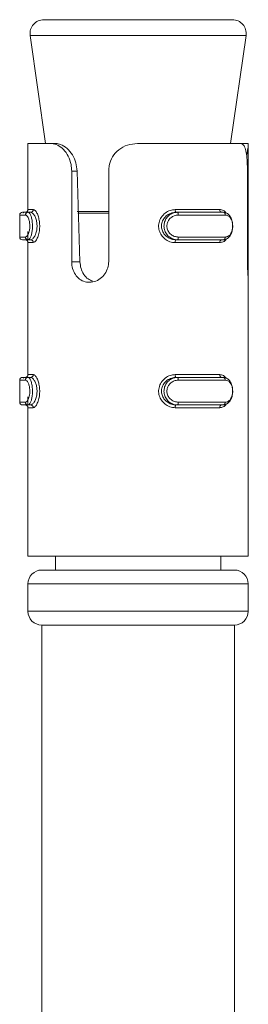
# Model space of a CAD drawing. Header units: millimetres. Extents: x -374 to 373, y -1423 to -22.
# Tile 28 of 39: x 27 to 36, y -58 to -22. Entities that reach past the tile are written whole.
import ezdxf

# ---------------------------------------------------------------- set-up
doc = ezdxf.new("R2010")
doc.units = ezdxf.units.MM

msp = doc.modelspace()

# ---------------------------------------------------------------- linework, layer by layer
at = {"color": 7, "linetype": 'Continuous', "lineweight": 15}
for p, q in [((28.214, -22.321), (35.061, -22.321)), ((27.719, -22.891), (28.28, -26.821)), ((34.995, -26.821), (35.556, -22.891)), ((27.637, -26.821), (27.637, -29.221)), ((27.637, -26.821), (28.475, -26.821)), ((28.475, -26.821), (28.653, -26.821)), ((31.614, -26.821), (35.34, -26.821)), ((35.629, -26.821), (35.34, -26.821)), ((35.637, -41.821), (35.637, -26.861)), ((29.225, -31.115), (29.225, -27.821)), ((29.419, -27.821), (29.525, -31.115)), ((30.57, -27.821), (30.57, -31.115)), ((35.607, -31.115), (35.607, -27.821)), ((27.438, -29.321), (27.641, -29.321)), ((27.734, -29.321), (27.641, -29.321)), ((33.013, -29.321), (33.064, -29.321)), ((33.064, -29.321), (34.728, -29.321)), ((27.338, -29.421), (27.338, -30.221)), ((27.637, -30.023), (27.637, -30.321)), ((27.641, -30.321), (27.438, -30.321)), ((27.734, -30.321), (27.641, -30.321)), ((33.013, -30.321), (33.064, -30.321)), ((34.728, -30.321), (33.064, -30.321)), ((27.637, -30.421), (27.637, -35.221)), ((35.63, -41.821), (35.63, -31.674)), ((27.338, -35.421), (27.338, -36.221)), ((27.438, -35.321), (27.641, -35.321)), ((27.734, -35.321), (27.641, -35.321)), ((33.013, -35.321), (33.064, -35.321)), ((33.064, -35.321), (34.728, -35.321)), ((27.637, -36.023), (27.637, -36.321)), ((27.641, -36.321), (27.438, -36.321)), ((27.637, -36.421), (27.637, -41.821)), ((27.734, -36.321), (27.641, -36.321)), ((33.013, -36.321), (33.064, -36.321)), ((34.728, -36.321), (33.064, -36.321)), ((27.637, -41.821), (35.63, -41.821)), ((28.637, -41.821), (28.637, -42.321)), ((34.637, -42.321), (34.637, -41.821)), ((35.63, -41.821), (35.637, -41.821)), ((28.137, -42.321), (35.137, -42.321)), ((27.637, -42.821), (27.637, -43.821)), ((35.637, -43.821), (35.637, -42.821)), ((28.137, -44.321), (28.137, -59.321)), ((28.137, -44.321), (35.137, -44.321)), ((35.137, -59.321), (35.137, -44.321))]:
    msp.add_line(p, q, dxfattribs=at)
at = {"color": 7, "linetype": 'Continuous', "lineweight": 0}
for p, q in [((27.727, -22.891), (27.719, -22.891)), ((35.556, -22.891), (27.727, -22.891)), ((29.225, -27.821), (29.419, -27.821)), ((27.637, -29.221), (27.83, -29.221)), ((29.427, -29.286), (30.57, -29.286)), ((32.979, -29.221), (34.602, -29.221)), ((27.546, -29.421), (27.338, -29.421)), ((30.57, -29.356), (29.448, -29.356)), ((34.803, -29.421), (33.097, -29.421)), ((27.338, -30.221), (27.546, -30.221)), ((33.097, -30.221), (34.803, -30.221)), ((27.83, -30.421), (27.637, -30.421)), ((34.602, -30.421), (32.979, -30.421)), ((29.225, -31.115), (29.525, -31.115)), ((27.546, -35.421), (27.338, -35.421)), ((27.637, -35.221), (27.83, -35.221)), ((32.979, -35.221), (34.602, -35.221)), ((34.803, -35.421), (33.097, -35.421)), ((27.338, -36.221), (27.546, -36.221)), ((27.83, -36.421), (27.637, -36.421)), ((34.602, -36.421), (32.979, -36.421)), ((33.097, -36.221), (34.803, -36.221)), ((35.637, -42.821), (27.637, -42.821)), ((27.637, -43.821), (35.637, -43.821))]:
    msp.add_line(p, q, dxfattribs=at)
at = {"color": 7, "linetype": 'Continuous', "lineweight": 0, "flags": 128}
for points in [[(32.979, -29.221), (32.98, -29.24), (32.982, -29.259), (32.985, -29.276), (32.989, -29.291), (32.994, -29.304), (33, -29.313), (33.006, -29.319), (33.013, -29.321)], [(33.064, -29.321), (33.071, -29.323), (33.077, -29.328), (33.082, -29.338), (33.087, -29.35), (33.091, -29.365), (33.094, -29.382), (33.096, -29.401), (33.097, -29.421)], [(33.013, -30.321), (33.006, -30.323), (33, -30.328), (32.994, -30.338), (32.989, -30.35), (32.985, -30.365), (32.982, -30.382), (32.98, -30.401), (32.979, -30.421)], [(33.097, -30.221), (33.096, -30.24), (33.094, -30.259), (33.091, -30.276), (33.087, -30.291), (33.082, -30.304), (33.077, -30.313), (33.071, -30.319), (33.064, -30.321)], [(32.979, -35.221), (32.98, -35.24), (32.982, -35.259), (32.985, -35.276), (32.989, -35.291), (32.994, -35.304), (33, -35.313), (33.006, -35.319), (33.013, -35.321)], [(33.064, -35.321), (33.071, -35.323), (33.077, -35.328), (33.082, -35.338), (33.087, -35.35), (33.091, -35.365), (33.094, -35.382), (33.096, -35.401), (33.097, -35.421)], [(33.013, -36.321), (33.006, -36.323), (33, -36.328), (32.994, -36.338), (32.989, -36.35), (32.985, -36.365), (32.982, -36.382), (32.98, -36.401), (32.979, -36.421)], [(33.097, -36.221), (33.096, -36.24), (33.094, -36.259), (33.091, -36.276), (33.087, -36.291), (33.082, -36.304), (33.077, -36.313), (33.071, -36.319), (33.064, -36.321)]]:
    msp.add_lwpolyline(points, dxfattribs=at)
at = {"color": 7, "linetype": 'Continuous', "lineweight": 15}
for centre, radius, start, end in [((28.214, -22.821), 0.5, 90, 188.1301), ((35.061, -22.821), 0.5, 351.8699, 90), ((27.438, -29.421), 0.1, 90, 180), ((27.537, -29.221), 0.1, 270, 0), ((35.137, -29.356), 0.5, 171.8699, 175.9247), ((27.438, -30.221), 0.1, 180, 270), ((27.537, -30.421), 0.1, 0, 90), ((27.438, -35.421), 0.1, 90, 180), ((27.537, -35.221), 0.1, 270, 0), ((27.438, -36.221), 0.1, 180, 270), ((27.537, -36.421), 0.1, 0, 90), ((28.137, -42.821), 0.5, 90, 180), ((35.137, -42.821), 0.5, 0, 90), ((28.137, -43.821), 0.5, 180, 270), ((35.137, -43.821), 0.5, 270, 0)]:
    msp.add_arc(centre, radius, start, end, dxfattribs=at)
at = {"color": 7, "linetype": 'Continuous', "lineweight": 0}
for centre, radius, start, end in [((27.644, -29.418), 0.0975, 91.5763, 181.4866), ((27.732, -29.223), 0.0977, 271.4409, 1.3743), ((34.691, -29.232), 0.09, 172.8105, 260.2804), ((34.713, -29.41), 0.0902, 353.0352, 80.6855), ((27.644, -30.223), 0.0975, 178.5048, 268.4323), ((27.732, -30.418), 0.0977, 358.6277, 88.5529), ((34.691, -30.409), 0.09, 99.7264, 187.1868), ((34.713, -30.232), 0.0902, 279.3055, 6.9739), ((27.644, -35.418), 0.0975, 91.5677, 181.4952), ((27.732, -35.223), 0.0977, 271.4471, 1.3723), ((34.691, -35.232), 0.09, 172.8132, 260.2736), ((34.713, -35.41), 0.0902, 353.0261, 80.6945), ((27.644, -36.223), 0.0975, 178.5134, 268.4237), ((27.732, -36.418), 0.0977, 358.6257, 88.5591), ((34.691, -36.409), 0.09, 99.7196, 187.1895), ((34.713, -36.232), 0.0902, 279.3145, 6.9648)]:
    msp.add_arc(centre, radius, start, end, dxfattribs=at)
at = {"color": 7, "linetype": 'Continuous', "lineweight": 15}
for points, knots in [([(29.225, -27.821), (29.22, -27.741), (29.21, -27.552), (29.109, -27.273), (28.936, -27.026), (28.722, -26.866), (28.564, -26.822), (28.485, -26.821), (28.475, -26.821)], [0, 0, 0, 0, 0.147077, 0.351354, 0.555298, 0.760037, 0.971376, 1, 1, 1, 1]), ([(28.653, -26.821), (28.709, -26.827), (28.84, -26.841), (29.061, -26.978), (29.258, -27.222), (29.387, -27.513), (29.408, -27.72), (29.419, -27.821)], [0, 0, 0, 0, 0.173196, 0.407728, 0.615899, 0.813566, 1, 1, 1, 1]), ([(31.614, -26.821), (31.491, -26.831), (31.245, -26.853), (30.924, -27.031), (30.696, -27.294), (30.585, -27.573), (30.574, -27.752), (30.57, -27.821)], [0, 0, 0, 0, 0.2271129, 0.4549051, 0.6672495, 0.8721221, 1, 1, 1, 1]), ([(35.607, -27.821), (35.606, -27.71), (35.603, -27.49), (35.579, -27.196), (35.529, -26.973), (35.45, -26.842), (35.375, -26.827), (35.34, -26.821)], [0, 0, 0, 0, 0.204181, 0.4083732, 0.6123256, 0.8181289, 1, 1, 1, 1]), ([(35.629, -26.821), (35.634, -26.831), (35.642, -26.851), (35.618, -27.035), (35.591, -27.203), (35.583, -27.309), (35.583, -27.309)], [0, 0, 0, 0, 0.340047, 0.681111, 0.999048, 1, 1, 1, 1]), ([(27.493, -29.321), (27.493, -29.321), (27.484, -29.321), (27.474, -29.336), (27.464, -29.351)], [0, 0, 0, 0, 0.000338, 1, 1, 1, 1]), ([(33.013, -29.321), (33.013, -29.321), (32.96, -29.321), (32.848, -29.338), (32.69, -29.418), (32.561, -29.548), (32.488, -29.71), (32.479, -29.879), (32.528, -30.034), (32.625, -30.167), (32.764, -30.269), (32.902, -30.314), (32.986, -30.321), (33.013, -30.321), (33.013, -30.321)], [0, 0, 0, 0, 0.000036, 0.10113, 0.213606, 0.327135, 0.435875, 0.536193, 0.632077, 0.730794, 0.836857, 0.949309, 0.999964, 1, 1, 1, 1]), ([(34.728, -29.321), (34.728, -29.321), (34.768, -29.321), (34.853, -29.341), (34.957, -29.43), (35.034, -29.566), (35.073, -29.729), (35.074, -29.896), (35.041, -30.05), (34.978, -30.181), (34.885, -30.279), (34.797, -30.316), (34.741, -30.321), (34.728, -30.321), (34.728, -30.321)], [0, 0, 0, 0, 0.000038, 0.112216, 0.224489, 0.337098, 0.445587, 0.547545, 0.646168, 0.74679, 0.852426, 0.963251, 0.999962, 1, 1, 1, 1]), ([(30.57, -31.115), (30.567, -31.168), (30.558, -31.304), (30.475, -31.511), (30.316, -31.703), (30.107, -31.832), (29.877, -31.879), (29.655, -31.841), (29.463, -31.723), (29.318, -31.538), (29.237, -31.324), (29.229, -31.177), (29.225, -31.115)], [0, 0, 0, 0, 0.0675425, 0.1728504, 0.2793817, 0.387325, 0.4946849, 0.6004061, 0.7059568, 0.8130299, 0.9210391, 1, 1, 1, 1]), ([(29.525, -31.115), (29.534, -31.197), (29.552, -31.363), (29.66, -31.583), (29.808, -31.752), (29.936, -31.804), (29.995, -31.828)], [0, 0, 0, 0, 0.2575419, 0.5152241, 0.7751636, 1, 1, 1, 1]), ([(35.63, -31.674), (35.63, -31.667), (35.625, -31.603), (35.615, -31.455), (35.608, -31.26), (35.607, -31.145), (35.607, -31.115)], [0, 0, 0, 0, 0.05027, 0.452077, 0.854482, 1, 1, 1, 1]), ([(27.493, -35.321), (27.493, -35.321), (27.484, -35.321), (27.474, -35.336), (27.464, -35.351)], [0, 0, 0, 0, 0.000338, 1, 1, 1, 1]), ([(33.013, -35.321), (33.013, -35.321), (32.96, -35.321), (32.848, -35.338), (32.69, -35.418), (32.561, -35.548), (32.488, -35.71), (32.479, -35.879), (32.528, -36.034), (32.625, -36.167), (32.764, -36.269), (32.902, -36.314), (32.986, -36.321), (33.013, -36.321), (33.013, -36.321)], [0, 0, 0, 0, 0.000036, 0.10113, 0.213606, 0.327131, 0.435871, 0.53619, 0.632078, 0.730792, 0.836857, 0.949309, 0.999964, 1, 1, 1, 1]), ([(34.728, -35.321), (34.728, -35.321), (34.768, -35.321), (34.853, -35.341), (34.957, -35.43), (35.034, -35.566), (35.073, -35.729), (35.074, -35.896), (35.041, -36.05), (34.978, -36.181), (34.885, -36.279), (34.797, -36.316), (34.741, -36.321), (34.728, -36.321), (34.728, -36.321)], [0, 0, 0, 0, 0.0000382, 0.112216, 0.2244872, 0.3370999, 0.4455845, 0.5475428, 0.6461664, 0.7467885, 0.8524245, 0.9632505, 0.9999618, 1, 1, 1, 1])]:
    msp.add_open_spline(points, degree=3, knots=knots, dxfattribs=at)
at = {"color": 7, "linetype": 'Continuous', "lineweight": 0}
for points, knots in [([(27.641, -29.321), (27.641, -29.321), (27.657, -29.321), (27.691, -29.341), (27.741, -29.43), (27.781, -29.566), (27.803, -29.729), (27.804, -29.896), (27.786, -30.05), (27.752, -30.181), (27.707, -30.279), (27.668, -30.316), (27.646, -30.321), (27.641, -30.321), (27.641, -30.321)], [0, 0, 0, 0, 0.000039, 0.112216, 0.224489, 0.337098, 0.445586, 0.547544, 0.646167, 0.746789, 0.852426, 0.963252, 0.999961, 1, 1, 1, 1]), ([(27.734, -30.321), (27.734, -30.321), (27.753, -30.321), (27.797, -30.303), (27.867, -30.224), (27.929, -30.093), (27.966, -29.931), (27.971, -29.763), (27.946, -29.608), (27.898, -29.475), (27.833, -29.373), (27.776, -29.327), (27.744, -29.321), (27.734, -29.321), (27.734, -29.321)], [0, 0, 0, 0, 0.0000367, 0.1011308, 0.2136065, 0.3271314, 0.4358718, 0.5361902, 0.6320779, 0.730791, 0.8368566, 0.9493098, 0.9999633, 1, 1, 1, 1]), ([(27.83, -29.221), (27.84, -29.222), (27.871, -29.227), (27.93, -29.284), (27.994, -29.406), (28.042, -29.566), (28.066, -29.752), (28.062, -29.952), (28.025, -30.147), (27.963, -30.303), (27.893, -30.403), (27.85, -30.415), (27.83, -30.421)], [0, 0, 0, 0, 0.049966, 0.160719, 0.26597, 0.36526, 0.462973, 0.565668, 0.67602, 0.789423, 0.900468, 1, 1, 1, 1]), ([(32.979, -30.421), (32.949, -30.419), (32.853, -30.414), (32.696, -30.357), (32.54, -30.235), (32.431, -30.075), (32.376, -29.89), (32.386, -29.689), (32.468, -29.495), (32.613, -29.338), (32.792, -29.239), (32.919, -29.226), (32.979, -29.221)], [0, 0, 0, 0, 0.049966, 0.160721, 0.265969, 0.365259, 0.462972, 0.565672, 0.676023, 0.789423, 0.900468, 1, 1, 1, 1]), ([(33.064, -30.321), (33.064, -30.321), (33.009, -30.321), (32.897, -30.3), (32.747, -30.211), (32.634, -30.075), (32.575, -29.912), (32.574, -29.745), (32.623, -29.591), (32.717, -29.46), (32.85, -29.363), (32.974, -29.325), (33.046, -29.321), (33.064, -29.321), (33.064, -29.321)], [0, 0, 0, 0, 0.000038, 0.112216, 0.224487, 0.3371, 0.445584, 0.547542, 0.646166, 0.746788, 0.852425, 0.963251, 0.999962, 1, 1, 1, 1]), ([(34.602, -29.221), (34.623, -29.222), (34.691, -29.228), (34.774, -29.266), (34.819, -29.329), (34.832, -29.347)], [0, 0, 0, 0, 0.24318, 0.782195, 1, 1, 1, 1]), ([(27.546, -30.221), (27.552, -30.22), (27.572, -30.218), (27.611, -30.187), (27.655, -30.11), (27.688, -30.005), (27.707, -29.882), (27.706, -29.747), (27.684, -29.616), (27.645, -29.508), (27.595, -29.435), (27.563, -29.425), (27.546, -29.421)], [0, 0, 0, 0, 0.037282, 0.149826, 0.256281, 0.356424, 0.453447, 0.553207, 0.659996, 0.772419, 0.885916, 1, 1, 1, 1]), ([(33.097, -29.421), (33.081, -29.421), (33.02, -29.423), (32.916, -29.454), (32.803, -29.532), (32.722, -29.636), (32.679, -29.76), (32.681, -29.894), (32.732, -30.025), (32.828, -30.133), (32.956, -30.206), (33.05, -30.216), (33.097, -30.221)], [0, 0, 0, 0, 0.037283, 0.149826, 0.256283, 0.356426, 0.453449, 0.553209, 0.659992, 0.772415, 0.885916, 1, 1, 1, 1]), ([(34.803, -30.221), (34.814, -30.22), (34.856, -30.218), (34.926, -30.187), (34.998, -30.11), (35.047, -30.005), (35.072, -29.882), (35.071, -29.747), (35.041, -29.616), (34.982, -29.508), (34.9, -29.435), (34.835, -29.425), (34.803, -29.421)], [0, 0, 0, 0, 0.0372845, 0.1498268, 0.2562833, 0.356424, 0.453447, 0.553207, 0.6599957, 0.7724171, 0.8859143, 1, 1, 1, 1]), ([(34.846, -30.285), (34.844, -30.288), (34.814, -30.343), (34.73, -30.4), (34.643, -30.414), (34.602, -30.421)], [0, 0, 0, 0, 0.033383, 0.543117, 1, 1, 1, 1]), ([(27.546, -36.221), (27.552, -36.22), (27.572, -36.218), (27.611, -36.187), (27.655, -36.11), (27.688, -36.005), (27.707, -35.882), (27.706, -35.747), (27.684, -35.616), (27.645, -35.508), (27.595, -35.435), (27.563, -35.425), (27.546, -35.421)], [0, 0, 0, 0, 0.037282, 0.149826, 0.256282, 0.356425, 0.453449, 0.553209, 0.659993, 0.772416, 0.885917, 1, 1, 1, 1]), ([(27.641, -35.321), (27.641, -35.321), (27.657, -35.321), (27.691, -35.341), (27.741, -35.43), (27.781, -35.566), (27.803, -35.729), (27.804, -35.896), (27.786, -36.05), (27.752, -36.181), (27.707, -36.279), (27.668, -36.316), (27.646, -36.321), (27.641, -36.321), (27.641, -36.321)], [0, 0, 0, 0, 0.000039, 0.112216, 0.224487, 0.337099, 0.445584, 0.547542, 0.646165, 0.746787, 0.852425, 0.963252, 0.999961, 1, 1, 1, 1]), ([(27.734, -36.321), (27.734, -36.321), (27.753, -36.321), (27.797, -36.303), (27.867, -36.224), (27.929, -36.093), (27.966, -35.931), (27.971, -35.763), (27.946, -35.608), (27.898, -35.475), (27.833, -35.373), (27.776, -35.327), (27.744, -35.321), (27.734, -35.321), (27.734, -35.321)], [0, 0, 0, 0, 0.000037, 0.101131, 0.213606, 0.327135, 0.435875, 0.536194, 0.632077, 0.730794, 0.836857, 0.94931, 0.999963, 1, 1, 1, 1]), ([(27.83, -35.221), (27.84, -35.222), (27.871, -35.227), (27.93, -35.284), (27.994, -35.406), (28.042, -35.566), (28.066, -35.752), (28.062, -35.952), (28.025, -36.147), (27.963, -36.303), (27.893, -36.403), (27.85, -36.415), (27.83, -36.421)], [0, 0, 0, 0, 0.049966, 0.16072, 0.265969, 0.365259, 0.462972, 0.565671, 0.676023, 0.789423, 0.900468, 1, 1, 1, 1]), ([(32.979, -36.421), (32.949, -36.419), (32.853, -36.414), (32.696, -36.357), (32.54, -36.235), (32.431, -36.075), (32.376, -35.89), (32.386, -35.689), (32.468, -35.495), (32.613, -35.338), (32.792, -35.239), (32.919, -35.226), (32.979, -35.221)], [0, 0, 0, 0, 0.049966, 0.160719, 0.26597, 0.36526, 0.462973, 0.565669, 0.67602, 0.789423, 0.900468, 1, 1, 1, 1]), ([(33.064, -36.321), (33.064, -36.321), (33.009, -36.321), (32.897, -36.3), (32.747, -36.211), (32.634, -36.075), (32.575, -35.912), (32.574, -35.745), (32.623, -35.591), (32.717, -35.46), (32.85, -35.363), (32.974, -35.325), (33.046, -35.321), (33.064, -35.321), (33.064, -35.321)], [0, 0, 0, 0, 0.000038, 0.112216, 0.224489, 0.337098, 0.445586, 0.547544, 0.646168, 0.74679, 0.852427, 0.963251, 0.999962, 1, 1, 1, 1]), ([(33.097, -35.421), (33.081, -35.421), (33.02, -35.423), (32.916, -35.454), (32.803, -35.532), (32.722, -35.636), (32.679, -35.76), (32.681, -35.894), (32.732, -36.025), (32.828, -36.133), (32.956, -36.206), (33.05, -36.216), (33.097, -36.221)], [0, 0, 0, 0, 0.037283, 0.149825, 0.256282, 0.356424, 0.453447, 0.553207, 0.659995, 0.772418, 0.885915, 1, 1, 1, 1]), ([(34.602, -35.221), (34.623, -35.222), (34.691, -35.228), (34.774, -35.266), (34.819, -35.329), (34.832, -35.347)], [0, 0, 0, 0, 0.243181, 0.782205, 1, 1, 1, 1]), ([(34.803, -36.221), (34.814, -36.22), (34.856, -36.218), (34.926, -36.187), (34.998, -36.11), (35.047, -36.005), (35.072, -35.882), (35.071, -35.747), (35.041, -35.616), (34.982, -35.508), (34.9, -35.435), (34.835, -35.425), (34.803, -35.421)], [0, 0, 0, 0, 0.037285, 0.149828, 0.256284, 0.356425, 0.453449, 0.553209, 0.659993, 0.772415, 0.885915, 1, 1, 1, 1]), ([(34.846, -36.285), (34.844, -36.288), (34.814, -36.343), (34.73, -36.4), (34.643, -36.414), (34.602, -36.421)], [0, 0, 0, 0, 0.033383, 0.543117, 1, 1, 1, 1])]:
    msp.add_open_spline(points, degree=3, knots=knots, dxfattribs=at)

doc.saveas('drawing.dxf')
